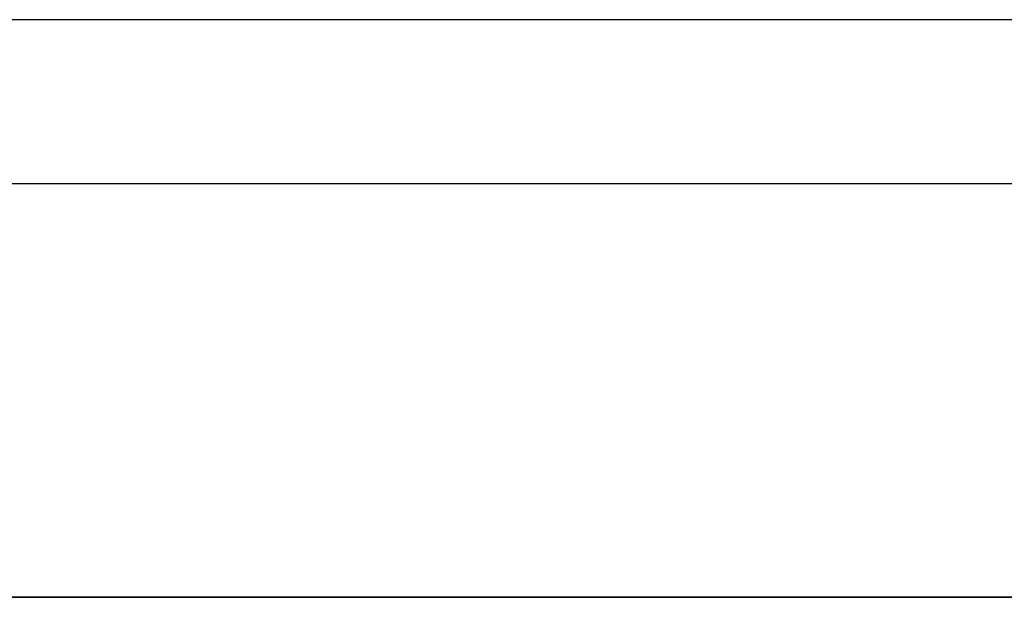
# Model space of a CAD drawing. Header units: metres. Extents: x 391.1 to 427.5, y 12.7 to 28.4.
# Tile 108 of 151: x 407.427 to 408.329, y 27.699 to 28.228. Entities that reach past the tile are written whole.
import ezdxf

# ---------------------------------------------------------------- set-up
doc = ezdxf.new("R2010")
doc.units = ezdxf.units.M
doc.layers.add('01_SUELOS', color=7, linetype='Continuous', lineweight=25, true_color=0x007f00)
doc.layers.add('A-WALL-____-MCUT', color=7, linetype='Continuous', lineweight=25)
doc.layers.add('A-WALL-____-OTLN', color=7, linetype='Continuous', lineweight=25)

# ---------------------------------------------------------------- blocks, each defined once
blk = doc.blocks.new('Family - Envans P1-154711-04_ENLLUMENAT_P1')
at = {"layer": 'A-WALL-____-MCUT', "color": 253, "true_color": 0xaaaaaa}
blk.add_line((2.89035, 0.05), (0, 0.05), dxfattribs=at)
at = {"layer": 'A-WALL-____-OTLN', "color": 253, "true_color": 0xaaaaaa}
blk.add_line((2.89035, 0.05), (0, 0.05), dxfattribs=at)
blk = doc.blocks.new('Family - LONDR55-XX_ZZ-ARQ-CAA-M3D-Londres55-154745-04_ENLLUMENAT_P1')
at = {"layer": '01_SUELOS', "color": 9, "true_color": 0xaad4aa}
for p, q in [((4.45086, 1.77), (1.6105, 1.77)), ((1.6105, 1.77), (4.45086, 1.77))]:
    blk.add_line(p, q, dxfattribs=at)
blk = doc.blocks.new('Family - Envans P1-154895-04_ENLLUMENAT_P1')
at = {"layer": 'A-WALL-____-MCUT', "color": 253, "true_color": 0xaaaaaa}
for p, q in [((25.58571, 0.15), (0.03108, 0.15)), ((0, 0), (25.55599, 0))]:
    blk.add_line(p, q, dxfattribs=at)
at = {"layer": 'A-WALL-____-OTLN', "color": 253, "true_color": 0xaaaaaa}
for p, q in [((25.58571, 0.15), (0.03108, 0.15)), ((0, 0), (25.55599, 0))]:
    blk.add_line(p, q, dxfattribs=at)
at = {"layer": 'A-WALL-____-OTLN', "color": 253, "lineweight": 18, "true_color": 0xaaaaaa}
blk.add_line((0, 0), (25.55599, 0), dxfattribs=at)
blk = doc.blocks.new('LONDR55-XX_ZZ-ARQ-CAA-M3D-Londres55_ifc-1-04_ENLLUMENAT_P1')
at = {"layer": '01_SUELOS', "color": 253, "lineweight": 18, "true_color": 0xaaaaaa}
blk.add_blockref('Family - LONDR55-XX_ZZ-ARQ-CAA-M3D-Londres55-154745-04_ENLLUMENAT_P1', (404.43662, 25.92946), dxfattribs=at)
at = {"layer": 'A-WALL-____-OTLN', "color": 253, "lineweight": 18, "true_color": 0xaaaaaa, "rotation": 180}
blk.add_blockref('Family - Envans P1-154895-04_ENLLUMENAT_P1', (426.84641, 28.22825), dxfattribs=at)
at = {"layer": 'A-WALL-____-OTLN', "color": 253, "lineweight": 18, "true_color": 0xaaaaaa}
blk.add_blockref('Family - Envans P1-154711-04_ENLLUMENAT_P1', (405.99712, 27.64946), dxfattribs=at)

msp = doc.modelspace()

# ---------------------------------------------------------------- block references
at = {"lineweight": 5}
msp.add_blockref('LONDR55-XX_ZZ-ARQ-CAA-M3D-Londres55_ifc-1-04_ENLLUMENAT_P1', (0, 0), dxfattribs=at)

doc.saveas('drawing.dxf')
